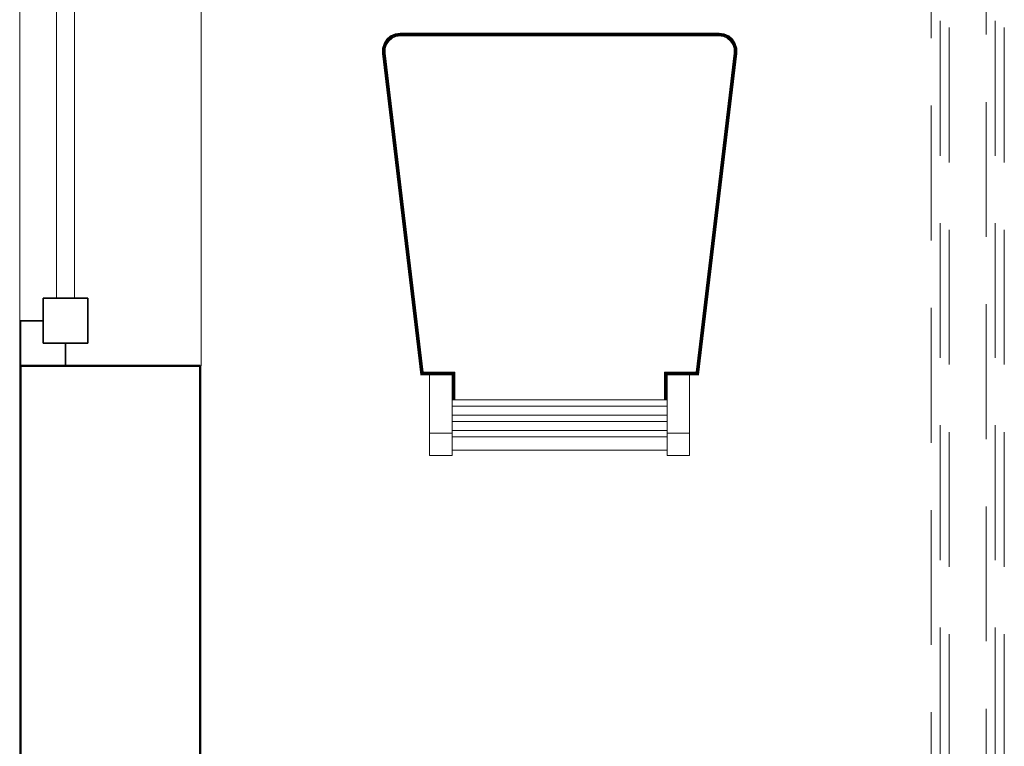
# Model space of a CAD drawing. Header units: millimetres. Extents: x 19580 to 41622, y 4748 to 42776.
# Tile 14 of 65: x 20909 to 22005, y 36752 to 37561. Entities that reach past the tile are written whole.
import ezdxf

# ---------------------------------------------------------------- set-up
doc = ezdxf.new("R2010")
doc.units = ezdxf.units.MM
doc.linetypes.add('ADSK_Штриховая_ш3 п1_5', pattern=[225, 150, -75])
for name, color, linetype, lineweight in [('A-DETL-____-MBND', 5, 'ADSK_Штриховая_ш3 п1_5', 20), ('A-GENM-____-MCUT', 13, 'Continuous', 50), ('A-GENM-____-OTLN', 13, 'Continuous', 20), ('A-GLAZ-____-MCUT', 151, 'Continuous', 35), ('A-GLAZ-____-OTLN', 151, 'Continuous', 20), ('A-WALL-____-MCUT', 113, 'Continuous', 50), ('A-WALL-____-OTLN', 113, 'Continuous', 20), ('I-FURN-____-OTLN', 30, 'Continuous', 20)]:
    doc.layers.add(name, color=color, linetype=linetype, lineweight=lineweight)

# ---------------------------------------------------------------- blocks, each defined once
blk = doc.blocks.new('Прямая форма - 83 new-608865-В_Этаж 01_Отопление')
at = {"layer": 'A-GLAZ-____-MCUT', "color": 53}
for p, q in [((75, 75), (25, 75)), ((25, 75), (25, 25)), ((75, 25), (75, 75)), ((1175, 75), (1125, 75)), ((1125, 75), (1125, 25)), ((1175, 25), (1175, 75)), ((25, 50), (0, 50)), ((0, 50), (0, 0)), ((25, 25), (25, 50)), ((1200, 50), (1175, 50)), ((1175, 50), (1175, 25)), ((1200, 0), (1200, 50)), ((25, 25), (75, 25)), ((50, 25), (25, 25)), ((50, 0), (50, 25)), ((1125, 25), (1175, 25)), ((1175, 25), (1150, 25)), ((1150, 25), (1150, 0)), ((0, 0), (50, 0)), ((1150, 0), (1200, 0))]:
    blk.add_line(p, q, dxfattribs=at)
at = {"layer": 'A-GLAZ-____-OTLN', "color": 9}
for p, q in [((1125, 60), (75, 60)), ((75, 40), (1125, 40))]:
    blk.add_line(p, q, dxfattribs=at)
blk = doc.blocks.new('Прямая форма - WD - 004-608866-В_Этаж 01_Отопление')
blk.add_blockref('Прямая форма - 83 new-608865-В_Этаж 01_Отопление', (0, 0))
blk = doc.blocks.new('Прямая форма - 83 new-609210-В_Этаж 01_Отопление')
at = {"layer": 'I-FURN-____-OTLN', "color": 9}
for p, q in [((-195.5, -441.4), (-192.4, -436.7)), ((-195.5, -441.4), (-192.4, -436.7)), ((-195.5, -441.4), (-192.4, -436.7)), ((-195.3, -441.5), (-192.3, -436.9)), ((-195, -441.7), (-192, -437.1)), ((-194.5, -441.9), (-191.5, -437.5)), ((-193.8, -442.2), (-191, -438)), ((-192.4, -436.7), (-188.2, -433.1)), ((-192.4, -436.7), (-188.2, -433.1)), ((-192.4, -436.7), (-188.1, -433.1)), ((-192.4, -436.7), (-192.4, -436.7)), ((-192.3, -436.9), (-192.4, -436.7)), ((-192.3, -436.9), (-188, -433.3)), ((-192, -437.1), (-192.3, -436.9)), ((-192, -437.1), (-187.8, -433.6)), ((-191.5, -437.5), (-192, -437.1)), ((-191.5, -437.5), (-187.5, -434.1)), ((-191, -438), (-191.5, -437.5)), ((-191, -438), (-187.2, -434.7)), ((-190.5, -438.5), (-191, -438)), ((-190.5, -438.5), (-186.7, -435.3)), ((-190.2, -438.7), (-186.5, -435.7)), ((-188.2, -433.1), (-183, -430.8)), ((-188.2, -433.1), (-183, -430.8)), ((-188.1, -433.1), (-188.2, -433.1)), ((-188.1, -433.1), (-183, -430.8)), ((-188, -433.3), (-188.1, -433.1)), ((-188, -433.3), (-183, -431)), ((-187.8, -433.6), (-188, -433.3)), ((-187.8, -433.6), (-182.9, -431.4)), ((-187.5, -434.1), (-187.8, -433.6)), ((-187.5, -434.1), (-182.7, -431.9)), ((-187.2, -434.7), (-187.5, -434.1)), ((-187.2, -434.7), (-182.5, -432.6)), ((-186.7, -435.3), (-187.2, -434.7)), ((-186.7, -435.3), (-182.3, -433.3)), ((-186.5, -435.7), (-186.7, -435.3)), ((-186.5, -435.7), (-182.2, -433.7)), ((-183, -430.8), (-177.5, -430)), ((-183, -430.8), (-177.5, -430)), ((-183, -430.8), (-177.5, -430)), ((-183, -431), (-177.5, -430.2)), ((-183, -430.8), (-183, -430.8)), ((-183, -431), (-183, -430.8)), ((-182.9, -431.4), (-183, -431)), ((-182.9, -431.4), (-177.4, -430.6)), ((-182.7, -431.9), (-182.9, -431.4)), ((-182.7, -431.9), (-177.4, -431.2)), ((-182.5, -432.6), (-182.7, -431.9)), ((-182.5, -432.6), (-177.3, -431.9)), ((-182.3, -433.3), (-182.5, -432.6)), ((-182.3, -433.3), (-177.3, -432.6)), ((-182.2, -433.7), (-182.3, -433.3)), ((-182.2, -433.7), (-177.3, -433)), ((-177.5, -430), (-177.5, -430)), ((-177.5, -430), (177.5, -430)), ((-177.5, -430.2), (-177.5, -430)), ((-177.5, -430.2), (177.5, -430.2)), ((-177.4, -430.6), (-177.5, -430.2)), ((-177.4, -430.6), (177.4, -430.6)), ((-177.4, -431.2), (-177.4, -430.6)), ((-177.4, -431.2), (177.4, -431.2)), ((-177.3, -431.9), (-177.4, -431.2)), ((-177.3, -431.9), (177.3, -431.9)), ((-177.3, -432.6), (-177.3, -431.9)), ((-177.3, -432.6), (177.3, -432.6)), ((-177.3, -433), (-177.3, -432.6)), ((-177.3, -433), (177.3, -433)), ((177.3, -431.9), (177.4, -431.2)), ((177.3, -431.9), (182.5, -432.6)), ((177.3, -432.6), (177.3, -431.9)), ((177.3, -432.6), (182.3, -433.3)), ((177.3, -433), (177.3, -432.6)), ((177.3, -433), (182.2, -433.7)), ((177.4, -430.6), (177.5, -430.2)), ((177.4, -430.6), (182.9, -431.4)), ((177.4, -431.2), (177.4, -430.6)), ((177.4, -431.2), (182.7, -431.9)), ((177.5, -430), (183, -430.8)), ((177.5, -430), (183, -430.8)), ((177.5, -430), (177.5, -430)), ((177.5, -430), (183, -430.8)), ((177.5, -430.2), (177.5, -430)), ((177.5, -430.2), (183, -431)), ((182.2, -433.7), (182.3, -433.3)), ((182.2, -433.7), (186.5, -435.7)), ((182.3, -433.3), (182.5, -432.6)), ((182.3, -433.3), (186.7, -435.3)), ((182.5, -432.6), (182.7, -431.9)), ((182.5, -432.6), (187.2, -434.7)), ((182.7, -431.9), (182.9, -431.4)), ((182.7, -431.9), (187.5, -434.1)), ((182.9, -431.4), (183, -431)), ((182.9, -431.4), (187.8, -433.6)), ((183, -430.8), (188.2, -433.1)), ((183, -430.8), (188.2, -433.1)), ((183, -430.8), (183, -430.8)), ((183, -430.8), (188.1, -433.1)), ((183, -431), (183, -430.8)), ((183, -431), (188, -433.3)), ((186.5, -435.7), (186.7, -435.3)), ((186.5, -435.7), (190.2, -438.7)), ((186.7, -435.3), (187.2, -434.7)), ((186.7, -435.3), (190.5, -438.5)), ((187.2, -434.7), (187.5, -434.1)), ((187.2, -434.7), (191, -438)), ((187.5, -434.1), (187.8, -433.6)), ((187.5, -434.1), (191.5, -437.5)), ((187.8, -433.6), (188, -433.3)), ((187.8, -433.6), (192, -437.1)), ((188, -433.3), (188.1, -433.1)), ((188, -433.3), (192.3, -436.9)), ((188.1, -433.1), (188.2, -433.1)), ((188.1, -433.1), (192.4, -436.7)), ((188.2, -433.1), (192.4, -436.7)), ((188.2, -433.1), (192.4, -436.7)), ((190.5, -438.5), (191, -438)), ((191, -438), (191.5, -437.5)), ((191, -438), (193.8, -442.2)), ((191.5, -437.5), (192, -437.1)), ((191.5, -437.5), (194.5, -441.9)), ((192, -437.1), (192.3, -436.9)), ((192, -437.1), (195, -441.7)), ((192.3, -436.9), (192.4, -436.7)), ((192.3, -436.9), (195.3, -441.5)), ((192.4, -436.7), (195.5, -441.4)), ((192.4, -436.7), (195.5, -441.4)), ((192.4, -436.7), (192.4, -436.7)), ((192.4, -436.7), (195.5, -441.4)), ((-197.3, -452.4), (-197.2, -446.8)), ((-197.3, -452.4), (-197.2, -446.8)), ((-197.3, -452.4), (-197.2, -446.8)), ((-197.2, -446.8), (-195.5, -441.4)), ((-197.2, -446.8), (-195.5, -441.4)), ((-197.2, -446.8), (-195.5, -441.4)), ((-197.2, -446.8), (-197.2, -446.8)), ((-197, -446.8), (-197.2, -446.8)), ((-197.1, -452.4), (-197, -446.8)), ((-197, -446.8), (-195.3, -441.5)), ((-196.6, -446.9), (-197, -446.8)), ((-196.7, -452.3), (-196.6, -446.9)), ((-196.6, -446.9), (-195, -441.7)), ((-196, -446.9), (-196.6, -446.9)), ((-196.2, -452.3), (-196, -446.9)), ((-196, -446.9), (-194.5, -441.9)), ((-195.4, -447.1), (-196, -446.9)), ((-195.5, -441.4), (-195.5, -441.4)), ((-195.3, -441.5), (-195.5, -441.4)), ((-195.5, -452.3), (-195.4, -447.1)), ((-195.4, -447.1), (-193.8, -442.2)), ((-194.6, -447.2), (-195.4, -447.1)), ((-195, -441.7), (-195.3, -441.5)), ((-194.5, -441.9), (-195, -441.7)), ((-194.7, -452.2), (-194.6, -447.2)), ((-194.6, -447.2), (-193.2, -442.5)), ((-194.2, -447.2), (-194.6, -447.2)), ((-193.8, -442.2), (-194.5, -441.9)), ((-194.3, -452.2), (-194.2, -447.2)), ((-194.2, -447.2), (-192.8, -442.7)), ((-193.2, -442.5), (-193.8, -442.2)), ((-193.2, -442.5), (-190.5, -438.5)), ((-192.8, -442.7), (-193.2, -442.5)), ((-192.8, -442.7), (-190.2, -438.7)), ((-190.2, -438.7), (-190.5, -438.5)), ((190.2, -438.7), (190.5, -438.5)), ((190.2, -438.7), (192.8, -442.7)), ((190.5, -438.5), (193.2, -442.5)), ((192.8, -442.7), (193.2, -442.5)), ((192.8, -442.7), (194.2, -447.2)), ((193.2, -442.5), (193.8, -442.2)), ((193.2, -442.5), (194.6, -447.2)), ((193.8, -442.2), (194.5, -441.9)), ((193.8, -442.2), (195.4, -447.1)), ((194.2, -447.2), (194.6, -447.2)), ((194.2, -447.2), (194.3, -452.2)), ((194.5, -441.9), (195, -441.7)), ((194.5, -441.9), (196, -446.9)), ((194.6, -447.2), (195.4, -447.1)), ((194.6, -447.2), (194.7, -452.2)), ((195, -441.7), (195.3, -441.5)), ((195, -441.7), (196.6, -446.9)), ((195.3, -441.5), (195.5, -441.4)), ((195.3, -441.5), (197, -446.8)), ((195.4, -447.1), (196, -446.9)), ((195.4, -447.1), (195.5, -452.3)), ((195.5, -441.4), (197.2, -446.8)), ((195.5, -441.4), (197.2, -446.8)), ((195.5, -441.4), (195.5, -441.4)), ((195.5, -441.4), (197.2, -446.8)), ((196, -446.9), (196.6, -446.9)), ((196, -446.9), (196.2, -452.3)), ((196.6, -446.9), (197, -446.8)), ((196.6, -446.9), (196.7, -452.3)), ((197, -446.8), (197.2, -446.8)), ((197, -446.8), (197.1, -452.4)), ((197.2, -446.8), (197.3, -452.4)), ((197.2, -446.8), (197.3, -452.4)), ((197.2, -446.8), (197.2, -446.8)), ((197.2, -446.8), (197.3, -452.4)), ((-197.3, -452.4), (-197.3, -452.4)), ((-154.7, -810), (-197.3, -452.4)), ((-197.3, -452.4), (-197.1, -452.4)), ((-197.1, -452.4), (-196.7, -452.3)), ((-154.6, -809.8), (-197.1, -452.4)), ((-154.2, -809.4), (-196.7, -452.3)), ((-196.7, -452.3), (-196.2, -452.3)), ((-153.7, -808.8), (-196.2, -452.3)), ((-196.2, -452.3), (-195.5, -452.3)), ((-195.5, -452.3), (-194.7, -452.2)), ((-153.1, -808.1), (-195.5, -452.3)), ((-152.4, -807.4), (-194.7, -452.2)), ((-194.7, -452.2), (-194.3, -452.2)), ((-152.1, -807), (-194.3, -452.2)), ((194.3, -452.2), (152.1, -807)), ((194.7, -452.2), (152.4, -807.4)), ((195.5, -452.3), (153.1, -808.1)), ((196.2, -452.3), (153.7, -808.8)), ((196.7, -452.3), (154.2, -809.4)), ((197.1, -452.4), (154.6, -809.8)), ((197.3, -452.4), (154.7, -810)), ((194.3, -452.2), (194.7, -452.2)), ((194.7, -452.2), (195.5, -452.3)), ((195.5, -452.3), (196.2, -452.3)), ((196.2, -452.3), (196.7, -452.3)), ((196.7, -452.3), (197.1, -452.4)), ((197.1, -452.4), (197.3, -452.4)), ((197.3, -452.4), (197.3, -452.4)), ((-154.7, -810), (-154.8, -810)), ((-154.6, -809.8), (-154.7, -810)), ((-144.7, -810), (-154.7, -810)), ((-154.2, -809.4), (-154.6, -809.8)), ((-119.5, -809.8), (-154.6, -809.8)), ((-153.7, -808.8), (-154.2, -809.4)), ((-119.1, -809.4), (-154.2, -809.4)), ((-153.1, -808.1), (-153.7, -808.8)), ((-118.5, -808.8), (-153.7, -808.8)), ((-152.4, -807.4), (-153.1, -808.1)), ((-117.8, -808.1), (-153.1, -808.1)), ((-152.1, -807), (-152.4, -807.4)), ((-117.1, -807.4), (-152.4, -807.4)), ((-116.7, -807), (-152.1, -807)), ((-144.7, -875), (-144.7, -810)), ((-144.7, -810), (-119.7, -810)), ((-119.5, -809.8), (-119.7, -810)), ((-119.7, -810), (-119.7, -875)), ((-119.7, -810), (-119.7, -810)), ((-119.1, -809.4), (-119.5, -809.8)), ((-119.5, -837.8), (-119.5, -809.8)), ((-118.5, -808.8), (-119.1, -809.4)), ((-119.1, -837.8), (-119.1, -809.4)), ((-117.8, -808.1), (-118.5, -808.8)), ((-118.5, -837.8), (-118.5, -808.8)), ((-117.1, -807.4), (-117.8, -808.1)), ((-117.8, -837.8), (-117.8, -808.1)), ((-116.7, -807), (-117.1, -807.4)), ((-117.1, -837.8), (-117.1, -807.4)), ((-116.7, -837.8), (-116.7, -807)), ((152.1, -807), (116.7, -807)), ((116.7, -807), (117.1, -807.4)), ((116.7, -807), (116.7, -837.8)), ((152.4, -807.4), (117.1, -807.4)), ((117.1, -807.4), (117.8, -808.1)), ((117.1, -807.4), (117.1, -837.8)), ((153.1, -808.1), (117.8, -808.1)), ((117.8, -808.1), (118.5, -808.8)), ((117.8, -808.1), (117.8, -837.8)), ((153.7, -808.8), (118.5, -808.8)), ((118.5, -808.8), (119.1, -809.4)), ((118.5, -808.8), (118.5, -837.8)), ((154.2, -809.4), (119.1, -809.4)), ((119.1, -809.4), (119.5, -809.8)), ((119.1, -809.4), (119.1, -837.8)), ((154.6, -809.8), (119.5, -809.8)), ((119.5, -809.8), (119.7, -810)), ((119.5, -809.8), (119.5, -837.8)), ((119.7, -810), (119.7, -810)), ((119.7, -875), (119.7, -810)), ((119.7, -810), (144.7, -810)), ((154.7, -810), (144.7, -810)), ((144.7, -810), (144.7, -875)), ((152.1, -807), (152.4, -807.4)), ((152.4, -807.4), (153.1, -808.1)), ((153.1, -808.1), (153.7, -808.8)), ((153.7, -808.8), (154.2, -809.4)), ((154.2, -809.4), (154.6, -809.8)), ((154.6, -809.8), (154.7, -810)), ((154.7, -810), (154.8, -810)), ((-119.7, -837.8), (119.7, -837.8)), ((-119.7, -844.9), (119.7, -844.9)), ((-119.7, -854.9), (119.7, -854.9)), ((-119.7, -862.1), (119.7, -862.1)), ((-144.7, -900), (-144.7, -875)), ((-144.7, -875), (-119.7, -875)), ((-119.7, -872.1), (119.7, -872.1)), ((-119.7, -875), (-119.7, -900)), ((119.7, -900), (119.7, -875)), ((119.7, -875), (144.7, -875)), ((144.7, -875), (144.7, -900)), ((-119.7, -879.2), (119.7, -879.2)), ((119.7, -894.1), (-119.7, -894.1)), ((-144.7, -900), (-119.7, -900)), ((119.7, -900), (144.7, -900))]:
    blk.add_line(p, q, dxfattribs=at)
blk = doc.blocks.new('Прямая форма - FU - 052-609211-В_Этаж 01_Отопление')
blk.add_blockref('Прямая форма - 83 new-609210-В_Этаж 01_Отопление', (0, 0))
blk = doc.blocks.new('Прямая форма - 83 new-609213-В_Этаж 01_Отопление')
at = {"layer": 'A-WALL-____-MCUT', "color": 253}
for p, q in [((1400, 0), (0, 0)), ((1400, -200), (1400, 0)), ((0, -200), (1400, -200))]:
    blk.add_line(p, q, dxfattribs=at)
blk = doc.blocks.new('Прямая форма - SW - 008-609214-В_Этаж 01_Отопление')
blk.add_blockref('Прямая форма - 83 new-609213-В_Этаж 01_Отопление', (0, 0))
blk = doc.blocks.new('Family - WD - 004-609216-В_Этаж 01_Отопление')
at = {"layer": 'A-GENM-____-MCUT', "lineweight": 9}
for p, q in [((600, 1), (-600, 1)), ((-600, 1), (-600, -201)), ((600, -201), (600, 1)), ((-600, -201), (600, -201))]:
    blk.add_line(p, q, dxfattribs=at)
blk = doc.blocks.new('83 new_ifc_RVT-1-В_Этаж 01_Отопление')
at = {"layer": 'A-GENM-____-OTLN', "color": 9, "lineweight": 20, "rotation": 90}
blk.add_blockref('Family - WD - 004-609216-В_Этаж 01_Отопление', (20910.3, 37775.8), dxfattribs=at)
at = {"layer": 'A-GLAZ-____-OTLN', "color": 9, "lineweight": 20, "rotation": 270}
blk.add_blockref('Прямая форма - WD - 004-608866-В_Этаж 01_Отопление', (20910.3, 38375.8), dxfattribs=at)
at = {"layer": 'A-WALL-____-OTLN', "color": 9, "lineweight": 20, "rotation": 90}
blk.add_blockref('Прямая форма - SW - 008-609214-В_Этаж 01_Отопление', (20910.3, 35775.8), dxfattribs=at)
at = {"layer": 'I-FURN-____-OTLN', "color": 9, "lineweight": 20}
blk.add_blockref('Прямая форма - FU - 052-609211-В_Этаж 01_Отопление', (21510.3, 37975.8), dxfattribs=at)

msp = doc.modelspace()

# ---------------------------------------------------------------- linework, layer by layer
at = {"layer": 'A-DETL-____-MBND', "color": 10}
for p, q in [((21985.2, 38819.2), (21985.2, 35829.5)), ((21995.2, 35834.5), (21995.2, 38819.2)), ((22005.2, 35827), (22005.2, 38819.2))]:
    msp.add_line(p, q, dxfattribs=at)
at = {"layer": 'A-DETL-____-MBND'}
for p, q in [((21924, 38815.2), (21924, 35829.5)), ((21934, 35834.5), (21934, 38815.2)), ((21944, 35827), (21944, 38815.2))]:
    msp.add_line(p, q, dxfattribs=at)

# ---------------------------------------------------------------- block references
at = {"lineweight": 9}
msp.add_blockref('83 new_ifc_RVT-1-В_Этаж 01_Отопление', (0, 0), dxfattribs=at)

doc.saveas('drawing.dxf')
